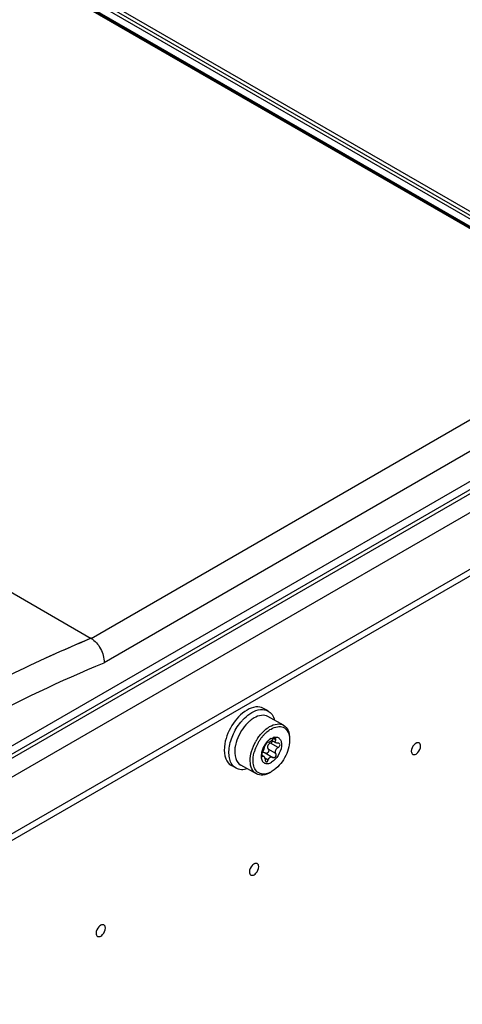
# Model space of a CAD drawing. Header units: inches. Extents: x 0 to 117, y 0 to 83.
# Tile 50 of 74: x 107.16 to 108.49, y 21.06 to 24.02. Entities that reach past the tile are written whole.
import ezdxf

# ---------------------------------------------------------------- set-up
doc = ezdxf.new("R2010")
doc.units = ezdxf.units.IN
doc.header["$LTSCALE"] = 6.431102
doc.header["$MEASUREMENT"] = 0
doc.layers.get('0').update_dxf_attribs({"linetype": 'CONTINUOUS'})

msp = doc.modelspace()

# ---------------------------------------------------------------- linework, layer by layer
at = {"color": 7, "linetype": 'CONTINUOUS'}
for p, q in [((97.9967, 27.5733), (107.371, 22.1611)), ((101.5371, 27.468), (108.87, 23.2344)), ((108.8248, 23.2083), (101.4919, 27.4419)), ((108.8302, 23.2089), (101.4973, 27.4424)), ((108.8301, 23.2087), (101.4983, 27.4416)), ((101.505, 27.4412), (108.8382, 23.2076)), ((108.8574, 23.2187), (101.5243, 27.4524)), ((101.5307, 27.4602), (108.8632, 23.2269)), ((107.371, 22.1611), (110.4877, 23.9606)), ((110.5308, 23.8898), (107.41, 22.088)), ((106.2651, 21.3005), (110.7211, 23.8731)), ((106.2674, 21.3387), (110.6767, 23.8844)), ((110.6878, 23.8654), (106.2785, 21.3197)), ((110.7462, 23.8308), (106.2901, 21.2581)), ((110.7677, 23.6725), (106.2786, 21.0807)), ((110.7339, 23.6333), (106.2806, 21.0622)), ((107.9024, 21.943), (107.8885, 21.9507)), ((107.9488, 21.9002), (107.9022, 21.9262)), ((107.9117, 21.8605), (107.9069, 21.8573)), ((107.9122, 21.8608), (107.9163, 21.8627)), ((107.9134, 21.8545), (107.9269, 21.847)), ((107.916, 21.8531), (107.9157, 21.8517)), ((107.9163, 21.8627), (107.9201, 21.864)), ((107.9253, 21.8562), (107.9191, 21.8596)), ((107.9019, 21.849), (107.9021, 21.8489)), ((107.9021, 21.8489), (107.9019, 21.849)), ((107.9019, 21.849), (107.9019, 21.849)), ((107.9259, 21.8154), (107.903, 21.8282)), ((107.9327, 21.8336), (107.9098, 21.8464)), ((107.9351, 21.8459), (107.936, 21.8454)), ((108.3326, 21.8221), (108.3326, 21.8218)), ((108.3463, 21.8461), (108.3457, 21.8457)), ((107.8823, 21.8157), (107.8817, 21.8101)), ((107.8817, 21.8101), (107.8817, 21.8048)), ((107.8833, 21.8105), (107.8896, 21.8071)), ((107.8862, 21.8067), (107.8834, 21.8083)), ((107.8881, 21.8075), (107.8896, 21.8071)), ((107.9027, 21.7958), (107.8928, 21.8013)), ((107.8934, 21.8169), (107.917, 21.8038)), ((107.8938, 21.8167), (107.8934, 21.8169)), ((107.9164, 21.8041), (107.917, 21.8038)), ((107.8066, 21.771), (107.7927, 21.7788)), ((107.8673, 21.7541), (107.8207, 21.78)), ((107.9152, 21.762), (107.9132, 21.7608)), ((107.9112, 21.7595), (107.9091, 21.7582)), ((107.8603, 21.4837), (107.8598, 21.4834)), ((107.8466, 21.4598), (107.8466, 21.4595)), ((107.3998, 21.2996), (107.3992, 21.2992)), ((107.3861, 21.2757), (107.3861, 21.2753))]:
    msp.add_line(p, q, dxfattribs=at)
for centre, radius, start, end in [((109.061, 18.1319), 4.3696, 112.7573, 116.2807), ((109.069, 18.1041), 4.3981, 112.7113, 116.2142), ((107.92, 21.827), 0.1123, 131.9613, 134.2735), ((107.9158, 21.8317), 0.1061, 129.3412, 131.9663), ((107.9264, 21.8206), 0.1214, 136.8037, 138.1032), ((107.9235, 21.8234), 0.1174, 134.273, 136.8086), ((107.9883, 21.7825), 0.141, 146.1492, 150.5856), ((107.987, 21.7834), 0.1394, 144.9829, 146.147), ((107.987, 21.7832), 0.1312, 146.3778, 150.2899), ((107.9857, 21.784), 0.1297, 144.9683, 146.3765), ((107.9845, 21.7849), 0.1282, 143.9108, 144.9679), ((107.9825, 21.7863), 0.1258, 141.9792, 143.9141), ((107.9809, 21.7876), 0.1237, 141.7828, 141.9747), ((107.9764, 21.7913), 0.1179, 137.0468, 141.8224), ((107.9714, 21.7958), 0.1112, 136.545, 137.0053), ((107.969, 21.7981), 0.1079, 133.1463, 136.5612), ((107.9464, 21.8074), 0.0636, 136.879, 139.0853), ((107.9446, 21.8092), 0.0611, 133.5795, 136.89), ((107.9424, 21.8115), 0.0579, 131.6339, 133.5701), ((107.94, 21.8142), 0.0543, 128.5441, 131.6485), ((107.938, 21.8167), 0.0511, 127.4434, 128.5247), ((107.9309, 21.8271), 0.0385, 119.0989, 120.0013), ((107.9262, 21.839), 0.0257, 102.5911, 103.7723), ((107.8817, 21.8253), 0.1107, 174.5806, 175.7497), ((107.9086, 21.8181), 0.1065, 169.0588, 172.3394), ((107.9133, 21.8172), 0.1112, 168.7764, 169.0809), ((107.914, 21.8171), 0.1119, 168.5046, 168.7764), ((107.9193, 21.816), 0.1174, 164.0548, 168.4735), ((107.9692, 21.7894), 0.1124, 164.3847, 164.6182), ((107.9755, 21.7876), 0.119, 159.6588, 164.3442), ((107.9819, 21.7853), 0.1257, 158.5828, 159.6957), ((107.9865, 21.7834), 0.1307, 150.7812, 158.5588), ((107.9869, 21.7833), 0.1311, 150.2883, 150.7978), ((107.9403, 21.806), 0.0588, 164.8257, 170.5372), ((107.954, 21.8015), 0.0733, 149.5137, 154.5113), ((107.9537, 21.8017), 0.0729, 144.3996, 149.5384), ((107.95, 21.8044), 0.0683, 139.4718, 144.419), ((107.9472, 21.8068), 0.0647, 139.0809, 139.433), ((107.905, 21.8408), 0.00928, 126.0408, 129.1207), ((107.9038, 21.8424), 0.00735, 122.4587, 126.0578), ((107.9015, 21.8483), 0.000839, 61.0483, 69.545), ((107.8872, 21.8058), 0.0128, 64.3971, 69.9954), ((107.8868, 21.8049), 0.0137, 60.9124, 64.4233), ((107.8975, 21.822), 0.00636, 283.6628, 289.4327), ((107.9197, 21.8086), 0.00551, 240.9642, 264.1422), ((107.8789, 21.8202), 0.0686, 297.9817, 300.0075), ((107.8815, 21.8151), 0.0629, 292.6627, 298.0316)]:
    msp.add_arc(centre, radius, start, end, dxfattribs=at)
for points, knots in [([(107.371, 22.1611), (107.3833, 22.1542), (107.4023, 22.1309), (107.4106, 22.1024), (107.41, 22.088)], [0, 0, 0, 0, 0.494501, 1, 1, 1, 1]), ([(106.411, 21.5194), (106.4925, 21.5783), (106.8089, 21.7951), (107.1486, 21.9793), (107.41, 22.088)], [0, 0, 0, 0, 0.262095, 1, 1, 1, 1]), ([(107.8393, 21.9458), (107.8206, 21.935), (107.7898, 21.9007), (107.7735, 21.8581), (107.7714, 21.8358)], [0, 0, 0, 0, 0.491155, 1, 1, 1, 1]), ([(107.8244, 21.9139), (107.8267, 21.9164), (107.8353, 21.9255), (107.8453, 21.9334), (107.8533, 21.938)], [0, 0, 0, 0, 0.264865, 1, 1, 1, 1]), ([(107.8885, 21.9507), (107.8818, 21.9545), (107.8637, 21.9572), (107.8474, 21.9505), (107.8393, 21.9458)], [0, 0, 0, 0, 0.451957, 1, 1, 1, 1]), ([(107.8533, 21.938), (107.8614, 21.9427), (107.8776, 21.9494), (107.8957, 21.9467), (107.9024, 21.9429)], [0, 0, 0, 0, 0.548124, 1, 1, 1, 1]), ([(107.9024, 21.9429), (107.9071, 21.9403), (107.9158, 21.9321), (107.9203, 21.9213), (107.9218, 21.9154)], [0, 0, 0, 0, 0.470935, 1, 1, 1, 1]), ([(107.8066, 21.771), (107.8025, 21.7733), (107.7948, 21.78), (107.7876, 21.7944), (107.7844, 21.8121), (107.7856, 21.8399), (107.7971, 21.8761), (107.814, 21.9023), (107.8244, 21.9139)], [0, 0, 0, 0, 0.088638, 0.18598, 0.297058, 0.422723, 0.705952, 1, 1, 1, 1]), ([(107.9022, 21.9262), (107.8965, 21.9294), (107.8811, 21.9317), (107.8673, 21.926), (107.8604, 21.922)], [0, 0, 0, 0, 0.451944, 1, 1, 1, 1]), ([(107.8728, 21.8633), (107.8753, 21.8668), (107.8849, 21.8793), (107.897, 21.8902), (107.907, 21.896)], [0, 0, 0, 0, 0.267261, 1, 1, 1, 1]), ([(107.8953, 21.8768), (107.8965, 21.878), (107.9015, 21.8824), (107.907, 21.8864), (107.9113, 21.8888)], [0, 0, 0, 0, 0.261986, 1, 1, 1, 1]), ([(107.907, 21.896), (107.9139, 21.9), (107.9277, 21.9057), (107.9431, 21.9034), (107.9488, 21.9002)], [0, 0, 0, 0, 0.548039, 1, 1, 1, 1]), ([(107.9113, 21.8888), (107.9172, 21.8923), (107.9292, 21.8972), (107.9483, 21.8958), (107.9622, 21.8831), (107.9657, 21.8712), (107.9666, 21.8648)], [0, 0, 0, 0, 0.280073, 0.512947, 0.737426, 1, 1, 1, 1]), ([(107.9488, 21.9002), (107.9548, 21.8969), (107.9652, 21.8841), (107.9672, 21.8685), (107.9672, 21.8601)], [0, 0, 0, 0, 0.449056, 1, 1, 1, 1]), ([(107.8673, 21.7541), (107.8615, 21.7573), (107.8514, 21.7695), (107.8475, 21.7945), (107.852, 21.8231), (107.8602, 21.8423), (107.8655, 21.8517)], [0, 0, 0, 0, 0.188191, 0.417409, 0.694269, 1, 1, 1, 1]), ([(107.9077, 21.8503), (107.9071, 21.8499), (107.9054, 21.8491), (107.9032, 21.8483), (107.9021, 21.8489)], [0, 0, 0, 0, 0.348746, 1, 1, 1, 1]), ([(107.916, 21.8571), (107.9141, 21.8551), (107.9114, 21.8526), (107.9084, 21.8507), (107.9077, 21.8503)], [0, 0, 0, 0, 0.771245, 1, 1, 1, 1]), ([(107.9206, 21.8641), (107.9238, 21.8648), (107.9304, 21.865), (107.9389, 21.859), (107.9429, 21.8488), (107.9431, 21.8312), (107.9344, 21.8088), (107.9209, 21.7939), (107.9128, 21.7892)], [0, 0, 0, 0, 0.098325, 0.189328, 0.292881, 0.418405, 0.714997, 1, 1, 1, 1]), ([(107.9672, 21.8554), (107.9672, 21.8372), (107.9553, 21.8009), (107.9308, 21.7717), (107.9152, 21.762)], [0, 0, 0, 0, 0.499767, 1, 1, 1, 1]), ([(107.9252, 21.861), (107.9249, 21.8611), (107.9236, 21.8615), (107.9221, 21.8611), (107.9211, 21.8607)], [0, 0, 0, 0, 0.199439, 1, 1, 1, 1]), ([(107.9268, 21.8471), (107.9255, 21.8478), (107.9232, 21.8511), (107.9245, 21.8546), (107.9253, 21.8562)], [0, 0, 0, 0, 0.457932, 1, 1, 1, 1]), ([(107.9253, 21.8562), (107.9256, 21.8567), (107.9263, 21.8581), (107.9262, 21.8604), (107.9252, 21.861)], [0, 0, 0, 0, 0.332012, 1, 1, 1, 1]), ([(107.7712, 21.8335), (107.7704, 21.8222), (107.7715, 21.8011), (107.7848, 21.7832), (107.7926, 21.7788)], [0, 0, 0, 0, 0.55795, 1, 1, 1, 1]), ([(107.8031, 21.8323), (107.8017, 21.8216), (107.8015, 21.8017), (107.8134, 21.7841), (107.8207, 21.78)], [0, 0, 0, 0, 0.563588, 1, 1, 1, 1]), ([(107.886, 21.8192), (107.8879, 21.8222), (107.8906, 21.8281), (107.8927, 21.8344), (107.8928, 21.8374)], [0, 0, 0, 0, 0.54672, 1, 1, 1, 1]), ([(107.8991, 21.848), (107.8974, 21.8466), (107.8949, 21.8432), (107.8929, 21.8393), (107.8928, 21.8374)], [0, 0, 0, 0, 0.543611, 1, 1, 1, 1]), ([(107.903, 21.8282), (107.9043, 21.8263), (107.9054, 21.821), (107.9018, 21.8167), (107.8996, 21.816)], [0, 0, 0, 0, 0.504351, 1, 1, 1, 1]), ([(107.9098, 21.8464), (107.9062, 21.8452), (107.8991, 21.84), (107.901, 21.8312), (107.903, 21.8282)], [0, 0, 0, 0, 0.510688, 1, 1, 1, 1]), ([(107.9259, 21.8154), (107.9243, 21.8184), (107.924, 21.8264), (107.9295, 21.832), (107.9327, 21.8336)], [0, 0, 0, 0, 0.479725, 1, 1, 1, 1]), ([(107.9327, 21.8336), (107.9351, 21.8348), (107.9382, 21.8379), (107.9385, 21.843), (107.9369, 21.8449), (107.936, 21.8454)], [0, 0, 0, 0, 0.550646, 0.786733, 1, 1, 1, 1]), ([(108.3457, 21.8457), (108.3439, 21.8446), (108.3369, 21.8384), (108.3326, 21.8291), (108.3326, 21.8221)], [0, 0, 0, 0, 0.241761, 1, 1, 1, 1]), ([(108.3326, 21.8218), (108.3326, 21.8185), (108.3354, 21.8102), (108.3439, 21.812), (108.3468, 21.8136)], [0, 0, 0, 0, 0.502334, 1, 1, 1, 1]), ([(108.3604, 21.8379), (108.3604, 21.8412), (108.3577, 21.8495), (108.3491, 21.8477), (108.3463, 21.8461)], [0, 0, 0, 0, 0.502334, 1, 1, 1, 1]), ([(108.3468, 21.8136), (108.3487, 21.8148), (108.356, 21.8209), (108.3605, 21.8307), (108.3604, 21.8379)], [0, 0, 0, 0, 0.240069, 1, 1, 1, 1]), ([(107.8595, 21.7773), (107.8586, 21.7803), (107.856, 21.7942), (107.8579, 21.8087), (107.8609, 21.8192)], [0, 0, 0, 0, 0.222951, 1, 1, 1, 1]), ([(107.8817, 21.8048), (107.882, 21.8009), (107.8835, 21.7939), (107.8886, 21.7883), (107.8914, 21.7868)], [0, 0, 0, 0, 0.544162, 1, 1, 1, 1]), ([(107.8835, 21.8125), (107.8833, 21.8112), (107.8831, 21.8092), (107.8838, 21.8068), (107.8844, 21.8064)], [0, 0, 0, 0, 0.628714, 1, 1, 1, 1]), ([(107.886, 21.8192), (107.8857, 21.8187), (107.8846, 21.8166), (107.8839, 21.8143), (107.8835, 21.8125)], [0, 0, 0, 0, 0.225856, 1, 1, 1, 1]), ([(107.8896, 21.8071), (107.8909, 21.8063), (107.8928, 21.8026), (107.8933, 21.7989), (107.8934, 21.7966)], [0, 0, 0, 0, 0.407724, 1, 1, 1, 1]), ([(107.8934, 21.7966), (107.8934, 21.796), (107.8937, 21.7937), (107.8948, 21.7911), (107.8963, 21.7903)], [0, 0, 0, 0, 0.290907, 1, 1, 1, 1]), ([(107.9027, 21.7958), (107.903, 21.7967), (107.904, 21.7999), (107.9062, 21.8028), (107.9084, 21.8041)], [0, 0, 0, 0, 0.270077, 1, 1, 1, 1]), ([(107.922, 21.8035), (107.9241, 21.8044), (107.9274, 21.8084), (107.927, 21.8135), (107.9259, 21.8154)], [0, 0, 0, 0, 0.502407, 1, 1, 1, 1]), ([(107.8403, 21.7691), (107.8345, 21.7672), (107.8229, 21.7653), (107.8113, 21.7684), (107.8066, 21.771)], [0, 0, 0, 0, 0.529564, 1, 1, 1, 1]), ([(107.8711, 21.7591), (107.8697, 21.7601), (107.8644, 21.7651), (107.861, 21.7719), (107.8595, 21.7773)], [0, 0, 0, 0, 0.234598, 1, 1, 1, 1]), ([(107.8914, 21.7868), (107.8944, 21.7853), (107.9022, 21.7842), (107.9093, 21.7871), (107.9128, 21.7892)], [0, 0, 0, 0, 0.452614, 1, 1, 1, 1]), ([(107.9091, 21.7582), (107.9022, 21.7543), (107.8884, 21.7486), (107.873, 21.7509), (107.8673, 21.7541)], [0, 0, 0, 0, 0.548039, 1, 1, 1, 1]), ([(107.9057, 21.7571), (107.8998, 21.7546), (107.8877, 21.7516), (107.8755, 21.7557), (107.8711, 21.7591)], [0, 0, 0, 0, 0.537872, 1, 1, 1, 1]), ([(107.8598, 21.4834), (107.8579, 21.4822), (107.851, 21.4761), (107.8466, 21.4668), (107.8466, 21.4598)], [0, 0, 0, 0, 0.241761, 1, 1, 1, 1]), ([(107.8745, 21.4756), (107.8744, 21.4789), (107.8717, 21.4872), (107.8632, 21.4854), (107.8603, 21.4837)], [0, 0, 0, 0, 0.502334, 1, 1, 1, 1]), ([(107.8608, 21.4513), (107.8628, 21.4524), (107.87, 21.4586), (107.8746, 21.4683), (107.8745, 21.4756)], [0, 0, 0, 0, 0.240069, 1, 1, 1, 1]), ([(107.8466, 21.4595), (107.8467, 21.4561), (107.8494, 21.4479), (107.8579, 21.4496), (107.8608, 21.4513)], [0, 0, 0, 0, 0.502334, 1, 1, 1, 1]), ([(107.3992, 21.2993), (107.3973, 21.2981), (107.3904, 21.292), (107.3861, 21.2826), (107.3861, 21.2757)], [0, 0, 0, 0, 0.241761, 1, 1, 1, 1]), ([(107.4139, 21.2914), (107.4139, 21.2948), (107.4111, 21.303), (107.4026, 21.3012), (107.3998, 21.2996)], [0, 0, 0, 0, 0.502334, 1, 1, 1, 1]), ([(107.4002, 21.2672), (107.4022, 21.2683), (107.4095, 21.2745), (107.414, 21.2842), (107.4139, 21.2914)], [0, 0, 0, 0, 0.240069, 1, 1, 1, 1]), ([(107.3861, 21.2753), (107.3861, 21.272), (107.3889, 21.2637), (107.3974, 21.2655), (107.4002, 21.2672)], [0, 0, 0, 0, 0.502334, 1, 1, 1, 1])]:
    msp.add_open_spline(points, degree=3, knots=knots, dxfattribs=at)
for points in [[(107.8604, 21.922), (107.8562, 21.9196), (107.8523, 21.9168), (107.8485, 21.9137)], [(107.836, 21.9017), (107.8224, 21.8866), (107.8121, 21.8678), (107.8065, 21.8482)], [(107.9018, 21.8491), (107.9012, 21.8493), (107.9004, 21.8489), (107.8999, 21.8486)], [(107.9157, 21.8517), (107.9152, 21.8504), (107.9143, 21.8493), (107.9132, 21.8484)], [(107.9211, 21.8607), (107.9192, 21.8599), (107.9174, 21.8586), (107.916, 21.8571)], [(107.9666, 21.8648), (107.967, 21.8617), (107.9672, 21.8586), (107.9672, 21.8554)], [(107.8879, 21.8331), (107.8861, 21.8293), (107.8846, 21.8254), (107.8835, 21.8214)], [(107.9132, 21.8484), (107.9122, 21.8475), (107.911, 21.8469), (107.9098, 21.8464)], [(107.9326, 21.8461), (107.9306, 21.8459), (107.9285, 21.8461), (107.9268, 21.8471)], [(107.936, 21.8454), (107.935, 21.846), (107.9337, 21.8462), (107.9326, 21.8461)], [(107.8844, 21.8064), (107.885, 21.8062), (107.8857, 21.8064), (107.8862, 21.8067)], [(107.8915, 21.8178), (107.8895, 21.8185), (107.8872, 21.8187), (107.8852, 21.8179)], [(107.8862, 21.8067), (107.8867, 21.8071), (107.8874, 21.8074), (107.8881, 21.8075)], [(107.899, 21.8158), (107.8975, 21.8154), (107.8958, 21.8157), (107.8944, 21.8163)], [(107.8963, 21.7903), (107.8974, 21.7897), (107.899, 21.79), (107.9, 21.7908)], [(107.9, 21.7908), (107.9014, 21.792), (107.9023, 21.7939), (107.9027, 21.7958)], [(107.9084, 21.8041), (107.9092, 21.8045), (107.9101, 21.8049), (107.9111, 21.8051)], [(107.9111, 21.8051), (107.9129, 21.8054), (107.9148, 21.8049), (107.9164, 21.8041)], [(107.9191, 21.8031), (107.9201, 21.803), (107.9211, 21.8032), (107.922, 21.8035)]]:
    msp.add_open_spline(points, degree=3, dxfattribs=at)

doc.saveas('drawing.dxf')
